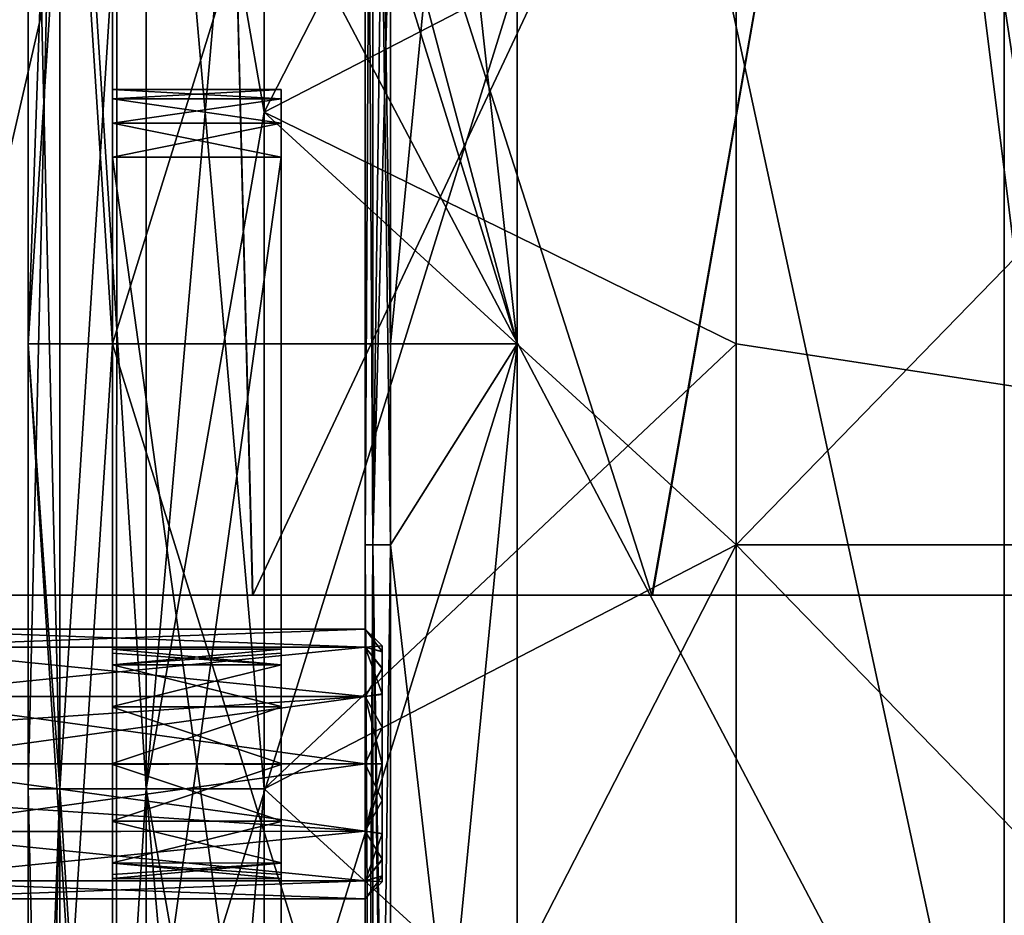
# Model space of a CAD drawing. Extents: x -207 to 207, y 0 to 988.
# Tile 125 of 144: x -60 to -31, y 679 to 705. Entities that reach past the tile are written whole.
import ezdxf

# ---------------------------------------------------------------- set-up
doc = ezdxf.new("R2010")
doc.units = 0
doc.header["$LTSCALE"] = 127.314815
for name, color, linetype in [('10', 7, 'CONTINUOUS'), ('11', 7, 'CONTINUOUS'), ('12', 7, 'CONTINUOUS'), ('13', 7, 'CONTINUOUS'), ('14', 7, 'CONTINUOUS'), ('15', 7, 'CONTINUOUS'), ('16', 7, 'CONTINUOUS'), ('18', 7, 'CONTINUOUS'), ('19', 7, 'CONTINUOUS'), ('2', 7, 'CONTINUOUS'), ('3', 7, 'CONTINUOUS'), ('39', 7, 'CONTINUOUS'), ('4', 7, 'CONTINUOUS'), ('41', 7, 'CONTINUOUS'), ('42', 7, 'CONTINUOUS'), ('43', 7, 'CONTINUOUS'), ('44', 7, 'CONTINUOUS'), ('45', 7, 'CONTINUOUS'), ('46', 7, 'CONTINUOUS'), ('5', 7, 'CONTINUOUS'), ('59', 7, 'CONTINUOUS'), ('6', 7, 'CONTINUOUS'), ('60', 7, 'CONTINUOUS'), ('61', 7, 'CONTINUOUS'), ('62', 7, 'CONTINUOUS'), ('63', 7, 'CONTINUOUS'), ('64', 7, 'CONTINUOUS'), ('645', 7, 'CONTINUOUS'), ('646', 7, 'CONTINUOUS'), ('647', 7, 'CONTINUOUS'), ('648', 7, 'CONTINUOUS'), ('649', 7, 'CONTINUOUS'), ('65', 7, 'CONTINUOUS'), ('66', 7, 'CONTINUOUS'), ('669', 7, 'CONTINUOUS'), ('670', 7, 'CONTINUOUS'), ('7', 7, 'CONTINUOUS'), ('70', 7, 'CONTINUOUS'), ('9', 7, 'CONTINUOUS'), ('95', 7, 'CONTINUOUS'), ('96', 7, 'CONTINUOUS'), ('97', 7, 'CONTINUOUS')]:
    doc.layers.add(name, color=color, linetype=linetype)

msp = doc.modelspace()

# ---------------------------------------------------------------- linework, layer by layer
at = {"layer": '10', "color": 7, "linetype": 'CONTINUOUS'}
for points in [[(-49.78, 689.499, -294.78), (-50, 689.499, -294.25), (-49.78, 729.634, -294.78), (-49.78, 689.499, -294.78)], [(-50, 689.499, -294.25), (-49.78, 689.499, -293.72), (-50, 729.634, -294.25), (-50, 689.499, -294.25)], [(-49.78, 729.634, -294.78), (-50, 689.499, -294.25), (-50, 729.634, -294.25), (-49.78, 729.634, -294.78)], [(-50, 729.634, -294.25), (-49.78, 689.499, -293.72), (-49.78, 729.634, -293.72), (-50, 729.634, -294.25)], [(-49.25, 689.499, -293.5), (-49.25, 695.455, -293.5), (-49.78, 729.634, -293.72), (-49.25, 689.499, -293.5)], [(-49.78, 689.499, -293.72), (-49.25, 689.499, -293.5), (-49.78, 729.634, -293.72), (-49.78, 689.499, -293.72)], [(-49.25, 695.455, -293.5), (-49.25, 729.634, -293.5), (-49.78, 729.634, -293.72), (-49.25, 695.455, -293.5)], [(-49.25, 709.567, -295), (-49.78, 689.499, -294.78), (-49.25, 729.634, -295), (-49.25, 709.567, -295)], [(-49.25, 729.634, -295), (-49.78, 689.499, -294.78), (-49.78, 729.634, -294.78), (-49.25, 729.634, -295)], [(-49.25, 689.499, -295), (-49.78, 689.499, -294.78), (-49.25, 709.567, -295), (-49.25, 689.499, -295)], [(-49.78, 649.364, -294.78), (-50, 649.364, -294.25), (-49.78, 689.499, -294.78), (-49.78, 649.364, -294.78)], [(-50, 649.364, -294.25), (-49.78, 649.364, -293.72), (-50, 689.499, -294.25), (-50, 649.364, -294.25)], [(-49.78, 689.499, -294.78), (-50, 649.364, -294.25), (-50, 689.499, -294.25), (-49.78, 689.499, -294.78)], [(-50, 689.499, -294.25), (-49.78, 649.364, -293.72), (-49.78, 689.499, -293.72), (-50, 689.499, -294.25)], [(-49.25, 649.364, -293.5), (-49.25, 656.818, -293.5), (-49.78, 689.499, -293.72), (-49.25, 649.364, -293.5)], [(-49.78, 649.364, -293.72), (-49.25, 649.364, -293.5), (-49.78, 689.499, -293.72), (-49.78, 649.364, -293.72)], [(-49.25, 656.818, -293.5), (-49.25, 689.499, -293.5), (-49.78, 689.499, -293.72), (-49.25, 656.818, -293.5)], [(-49.25, 669.432, -295), (-49.78, 649.364, -294.78), (-49.25, 689.499, -295), (-49.25, 669.432, -295)], [(-49.25, 689.499, -295), (-49.78, 649.364, -294.78), (-49.78, 689.499, -294.78), (-49.25, 689.499, -295)]]:
    msp.add_3dface(points, dxfattribs=at)
at = {"layer": '11', "color": 7, "linetype": 'CONTINUOUS'}
for points in [[(-45.5, 734.091, -295), (-45.5, 695.455, -295), (-49.25, 729.634, -295), (-45.5, 734.091, -295)], [(-45.5, 695.455, -295), (-49.25, 709.567, -295), (-49.25, 729.634, -295), (-45.5, 695.455, -295)], [(-45.5, 695.455, -295), (-49.25, 689.499, -295), (-49.25, 709.567, -295), (-45.5, 695.455, -295)], [(-45.5, 695.455, -295), (-45.5, 656.818, -295), (-49.25, 689.499, -295), (-45.5, 695.455, -295)], [(-45.5, 656.818, -295), (-49.25, 669.432, -295), (-49.25, 689.499, -295), (-45.5, 656.818, -295)]]:
    msp.add_3dface(points, dxfattribs=at)
at = {"layer": '12', "color": 7, "linetype": 'CONTINUOUS'}
for points in [[(-45.5, 695.455, -315), (-45.5, 734.091, -315), (-57.5, 695.455, -315), (-45.5, 695.455, -315)], [(-57.5, 695.455, -315), (-45.5, 734.091, -315), (-57.5, 734.091, -315), (-57.5, 695.455, -315)], [(-45.5, 656.818, -315), (-45.5, 695.455, -315), (-57.5, 656.818, -315), (-45.5, 656.818, -315)], [(-57.5, 656.818, -315), (-45.5, 695.455, -315), (-57.5, 695.455, -315), (-57.5, 656.818, -315)]]:
    msp.add_3dface(points, dxfattribs=at)
at = {"layer": '13', "color": 7, "linetype": 'CONTINUOUS'}
for points in [[(-57.5, 695.455, -315), (-57.5, 734.091, -315), (-57.5, 695.455, -307.5), (-57.5, 695.455, -315)], [(-57.5, 695.455, -307.5), (-57.5, 734.091, -315), (-57.5, 734.091, -307.5), (-57.5, 695.455, -307.5)], [(-57.5, 656.818, -315), (-57.5, 695.455, -315), (-57.5, 656.818, -307.5), (-57.5, 656.818, -315)], [(-57.5, 656.818, -307.5), (-57.5, 695.455, -315), (-57.5, 695.455, -307.5), (-57.5, 656.818, -307.5)]]:
    msp.add_3dface(points, dxfattribs=at)
at = {"layer": '14', "color": 7, "linetype": 'CONTINUOUS'}
for points in [[(-57.5, 695.455, -307.5), (-57.5, 734.091, -307.5), (-60, 695.455, -307.5), (-57.5, 695.455, -307.5)], [(-60, 695.455, -307.5), (-57.5, 734.091, -307.5), (-60, 734.091, -307.5), (-60, 695.455, -307.5)], [(-57.5, 656.818, -307.5), (-57.5, 695.455, -307.5), (-60, 656.818, -307.5), (-57.5, 656.818, -307.5)], [(-60, 656.818, -307.5), (-57.5, 695.455, -307.5), (-60, 695.455, -307.5), (-60, 656.818, -307.5)]]:
    msp.add_3dface(points, dxfattribs=at)
at = {"layer": '15', "color": 7, "linetype": 'CONTINUOUS'}
for points in [[(-60, 695.455, -307.5), (-60, 734.091, -307.5), (-60, 695.455, -333), (-60, 695.455, -307.5)], [(-60, 695.455, -333), (-60, 734.091, -307.5), (-60, 722.394, -333), (-60, 695.455, -333)], [(-60, 656.818, -307.5), (-60, 695.455, -307.5), (-60, 656.818, -333), (-60, 656.818, -307.5)], [(-60, 656.818, -333), (-60, 695.455, -307.5), (-60, 682.259, -333), (-60, 656.818, -333)], [(-60, 682.259, -333), (-60, 695.455, -307.5), (-60, 695.455, -333), (-60, 682.259, -333)]]:
    msp.add_3dface(points, dxfattribs=at)
at = {"layer": '16', "color": 7, "linetype": 'CONTINUOUS'}
for points in [[(-60, 682.259, -333), (-60, 695.455, -333), (-59.062, 722.394, -336.5), (-60, 682.259, -333)], [(-60, 682.259, -333), (-59.062, 722.394, -336.5), (-59.062, 682.259, -336.5), (-60, 682.259, -333)], [(-60, 695.455, -333), (-60, 722.394, -333), (-59.062, 722.394, -336.5), (-60, 695.455, -333)], [(-59.062, 722.394, -336.5), (-56.5, 722.394, -339.062), (-59.062, 682.259, -336.5), (-59.062, 722.394, -336.5)], [(-59.062, 682.259, -336.5), (-56.5, 722.394, -339.062), (-56.5, 682.259, -339.062), (-59.062, 682.259, -336.5)], [(-56.5, 722.394, -339.062), (-53, 722.394, -340), (-56.5, 682.259, -339.062), (-56.5, 722.394, -339.062)], [(-56.5, 682.259, -339.062), (-53, 722.394, -340), (-53, 702.327, -340), (-56.5, 682.259, -339.062)], [(-53, 682.259, -340), (-56.5, 682.259, -339.062), (-53, 702.327, -340), (-53, 682.259, -340)], [(-60, 642.124, -333), (-60, 656.818, -333), (-59.062, 682.259, -336.5), (-60, 642.124, -333)], [(-60, 642.124, -333), (-59.062, 682.259, -336.5), (-59.062, 642.124, -336.5), (-60, 642.124, -333)], [(-60, 656.818, -333), (-60, 682.259, -333), (-59.062, 682.259, -336.5), (-60, 656.818, -333)], [(-59.062, 682.259, -336.5), (-56.5, 682.259, -339.062), (-59.062, 642.124, -336.5), (-59.062, 682.259, -336.5)], [(-59.062, 642.124, -336.5), (-56.5, 682.259, -339.062), (-56.5, 642.124, -339.062), (-59.062, 642.124, -336.5)], [(-56.5, 682.259, -339.062), (-53, 682.259, -340), (-56.5, 642.124, -339.062), (-56.5, 682.259, -339.062)], [(-56.5, 642.124, -339.062), (-53, 682.259, -340), (-53, 662.191, -340), (-56.5, 642.124, -339.062)]]:
    msp.add_3dface(points, dxfattribs=at)
at = {"layer": '18', "color": 7, "linetype": 'CONTINUOUS'}
for points in [[(-53, 702.327, -340), (-53, 722.394, -340), (-39, 709.567, -340), (-53, 702.327, -340)], [(-53, 702.327, -340), (-39, 709.567, -340), (-39, 689.499, -340), (-53, 702.327, -340)], [(-53, 682.259, -340), (-53, 702.327, -340), (-39, 689.499, -340), (-53, 682.259, -340)], [(-53, 682.259, -340), (-39, 689.499, -340), (-39, 669.432, -340), (-53, 682.259, -340)], [(-53, 662.191, -340), (-53, 682.259, -340), (-39, 669.432, -340), (-53, 662.191, -340)]]:
    msp.add_3dface(points, dxfattribs=at)
at = {"layer": '19', "color": 7, "linetype": 'CONTINUOUS'}
for points in [[(-39, 709.567, -340), (0, 729.634, -337.5), (-39, 689.499, -340), (-39, 709.567, -340)], [(-39, 689.499, -340), (0, 729.634, -337.5), (0, 689.499, -337.5), (-39, 689.499, -340)], [(-39, 689.499, -340), (0, 689.499, -337.5), (-39, 669.432, -340), (-39, 689.499, -340)], [(-39, 669.432, -340), (0, 689.499, -337.5), (-39, 649.364, -340), (-39, 669.432, -340)], [(-39, 649.364, -340), (0, 689.499, -337.5), (0, 649.364, -337.5), (-39, 649.364, -340)]]:
    msp.add_3dface(points, dxfattribs=at)
at = {"layer": '2', "color": 7, "linetype": 'CONTINUOUS'}
for points in [[(-45.5, 734.091, -305), (-45.5, 695.455, -305), (-45.5, 734.091, -295), (-45.5, 734.091, -305)], [(-45.5, 734.091, -295), (-45.5, 695.455, -305), (-45.5, 695.455, -295), (-45.5, 734.091, -295)], [(-45.5, 695.455, -305), (-45.5, 656.818, -305), (-45.5, 695.455, -295), (-45.5, 695.455, -305)], [(-45.5, 695.455, -295), (-45.5, 656.818, -305), (-45.5, 656.818, -295), (-45.5, 695.455, -295)]]:
    msp.add_3dface(points, dxfattribs=at)
at = {"layer": '3', "color": 7, "linetype": 'CONTINUOUS'}
for points in [[(-45.5, 695.455, -306.5), (-45.5, 734.091, -306.5), (-45.5, 695.455, -315), (-45.5, 695.455, -306.5)], [(-45.5, 695.455, -315), (-45.5, 734.091, -306.5), (-45.5, 734.091, -315), (-45.5, 695.455, -315)], [(-45.5, 656.818, -306.5), (-45.5, 695.455, -306.5), (-45.5, 656.818, -315), (-45.5, 656.818, -306.5)], [(-45.5, 656.818, -315), (-45.5, 695.455, -306.5), (-45.5, 695.455, -315), (-45.5, 656.818, -315)]]:
    msp.add_3dface(points, dxfattribs=at)
at = {"layer": '39', "color": 7, "linetype": 'CONTINUOUS'}
for points in [[(-53, 722.394, -260), (-53, 702.327, -260), (-39, 729.634, -260), (-53, 722.394, -260)], [(-39, 729.634, -260), (-53, 702.327, -260), (-39, 695.455, -260), (-39, 729.634, -260)], [(-53, 702.327, -260), (-53, 682.259, -260), (-39, 695.455, -260), (-53, 702.327, -260)], [(-39, 695.455, -260), (-53, 682.259, -260), (-39, 689.499, -260), (-39, 695.455, -260)], [(-53, 682.259, -260), (-53, 662.191, -260), (-39, 689.499, -260), (-53, 682.259, -260)], [(-39, 689.499, -260), (-53, 662.191, -260), (-39, 656.818, -260), (-39, 689.499, -260)]]:
    msp.add_3dface(points, dxfattribs=at)
at = {"layer": '4', "color": 7, "linetype": 'CONTINUOUS'}
for points in [[(-45.5, 734.091, -293.5), (-45.5, 695.455, -293.5), (-45.5, 734.091, -285), (-45.5, 734.091, -293.5)], [(-45.5, 734.091, -285), (-45.5, 695.455, -293.5), (-45.5, 695.455, -285), (-45.5, 734.091, -285)], [(-45.5, 695.455, -293.5), (-45.5, 656.818, -293.5), (-45.5, 695.455, -285), (-45.5, 695.455, -293.5)], [(-45.5, 695.455, -285), (-45.5, 656.818, -293.5), (-45.5, 656.818, -285), (-45.5, 695.455, -285)]]:
    msp.add_3dface(points, dxfattribs=at)
at = {"layer": '41', "color": 7, "linetype": 'CONTINUOUS'}
for points in [[(-39, 729.634, -260), (-39, 695.455, -260), (0, 689.499, -262.5), (-39, 729.634, -260)], [(0, 729.634, -262.5), (-39, 729.634, -260), (0, 689.499, -262.5), (0, 729.634, -262.5)], [(-39, 695.455, -260), (-39, 689.499, -260), (0, 689.499, -262.5), (-39, 695.455, -260)], [(-39, 689.499, -260), (-39, 656.818, -260), (0, 649.364, -262.5), (-39, 689.499, -260)], [(0, 689.499, -262.5), (-39, 689.499, -260), (0, 649.364, -262.5), (0, 689.499, -262.5)]]:
    msp.add_3dface(points, dxfattribs=at)
at = {"layer": '42', "color": 7, "linetype": 'CONTINUOUS'}
for points in [[(-60, 722.394, -267), (-60, 695.455, -267), (-59.062, 682.259, -263.5), (-60, 722.394, -267)], [(-59.062, 722.394, -263.5), (-60, 722.394, -267), (-59.062, 682.259, -263.5), (-59.062, 722.394, -263.5)], [(-56.5, 722.394, -260.938), (-59.062, 722.394, -263.5), (-56.5, 682.259, -260.938), (-56.5, 722.394, -260.938)], [(-56.5, 682.259, -260.938), (-59.062, 722.394, -263.5), (-59.062, 682.259, -263.5), (-56.5, 682.259, -260.938)], [(-53, 722.394, -260), (-56.5, 722.394, -260.938), (-53, 702.327, -260), (-53, 722.394, -260)], [(-53, 702.327, -260), (-56.5, 722.394, -260.938), (-53, 682.259, -260), (-53, 702.327, -260)], [(-53, 682.259, -260), (-56.5, 722.394, -260.938), (-56.5, 682.259, -260.938), (-53, 682.259, -260)], [(-60, 695.455, -267), (-60, 682.259, -267), (-59.062, 682.259, -263.5), (-60, 695.455, -267)], [(-60, 682.259, -267), (-60, 656.818, -267), (-59.062, 642.124, -263.5), (-60, 682.259, -267)], [(-59.062, 682.259, -263.5), (-60, 682.259, -267), (-59.062, 642.124, -263.5), (-59.062, 682.259, -263.5)], [(-56.5, 682.259, -260.938), (-59.062, 682.259, -263.5), (-56.5, 642.124, -260.938), (-56.5, 682.259, -260.938)], [(-56.5, 642.124, -260.938), (-59.062, 682.259, -263.5), (-59.062, 642.124, -263.5), (-56.5, 642.124, -260.938)], [(-53, 682.259, -260), (-56.5, 682.259, -260.938), (-53, 662.191, -260), (-53, 682.259, -260)], [(-53, 662.191, -260), (-56.5, 682.259, -260.938), (-53, 642.124, -260), (-53, 662.191, -260)], [(-53, 642.124, -260), (-56.5, 682.259, -260.938), (-56.5, 642.124, -260.938), (-53, 642.124, -260)]]:
    msp.add_3dface(points, dxfattribs=at)
at = {"layer": '43', "color": 7, "linetype": 'CONTINUOUS'}
for points in [[(-60, 734.091, -292.5), (-60, 695.455, -292.5), (-60, 734.091, -267), (-60, 734.091, -292.5)], [(-60, 734.091, -267), (-60, 695.455, -292.5), (-60, 722.394, -267), (-60, 734.091, -267)], [(-60, 722.394, -267), (-60, 695.455, -292.5), (-60, 695.455, -267), (-60, 722.394, -267)], [(-60, 695.455, -292.5), (-60, 656.818, -292.5), (-60, 695.455, -267), (-60, 695.455, -292.5)], [(-60, 695.455, -267), (-60, 656.818, -292.5), (-60, 682.259, -267), (-60, 695.455, -267)], [(-60, 682.259, -267), (-60, 656.818, -292.5), (-60, 656.818, -267), (-60, 682.259, -267)]]:
    msp.add_3dface(points, dxfattribs=at)
at = {"layer": '44', "color": 7, "linetype": 'CONTINUOUS'}
for points in [[(-57.5, 734.091, -292.5), (-57.5, 695.455, -292.5), (-60, 734.091, -292.5), (-57.5, 734.091, -292.5)], [(-60, 734.091, -292.5), (-57.5, 695.455, -292.5), (-60, 695.455, -292.5), (-60, 734.091, -292.5)], [(-57.5, 695.455, -292.5), (-57.5, 656.818, -292.5), (-60, 695.455, -292.5), (-57.5, 695.455, -292.5)], [(-60, 695.455, -292.5), (-57.5, 656.818, -292.5), (-60, 656.818, -292.5), (-60, 695.455, -292.5)]]:
    msp.add_3dface(points, dxfattribs=at)
at = {"layer": '45', "color": 7, "linetype": 'CONTINUOUS'}
for points in [[(-57.5, 734.091, -285), (-57.5, 695.455, -285), (-57.5, 734.091, -292.5), (-57.5, 734.091, -285)], [(-57.5, 734.091, -292.5), (-57.5, 695.455, -285), (-57.5, 695.455, -292.5), (-57.5, 734.091, -292.5)], [(-57.5, 695.455, -285), (-57.5, 656.818, -285), (-57.5, 695.455, -292.5), (-57.5, 695.455, -285)], [(-57.5, 695.455, -292.5), (-57.5, 656.818, -285), (-57.5, 656.818, -292.5), (-57.5, 695.455, -292.5)]]:
    msp.add_3dface(points, dxfattribs=at)
at = {"layer": '46', "color": 7, "linetype": 'CONTINUOUS'}
for points in [[(-45.5, 734.091, -285), (-45.5, 695.455, -285), (-57.5, 734.091, -285), (-45.5, 734.091, -285)], [(-57.5, 734.091, -285), (-45.5, 695.455, -285), (-57.5, 695.455, -285), (-57.5, 734.091, -285)], [(-45.5, 695.455, -285), (-45.5, 656.818, -285), (-57.5, 695.455, -285), (-45.5, 695.455, -285)], [(-57.5, 695.455, -285), (-45.5, 656.818, -285), (-57.5, 656.818, -285), (-57.5, 695.455, -285)]]:
    msp.add_3dface(points, dxfattribs=at)
at = {"layer": '5', "color": 7, "linetype": 'CONTINUOUS'}
for points in [[(-45.5, 695.455, -305), (-45.5, 734.091, -305), (-49.25, 695.455, -305), (-45.5, 695.455, -305)], [(-49.25, 695.455, -305), (-45.5, 734.091, -305), (-49.25, 729.634, -305), (-49.25, 695.455, -305)], [(-45.5, 656.818, -305), (-45.5, 695.455, -305), (-49.25, 656.818, -305), (-45.5, 656.818, -305)], [(-49.25, 656.818, -305), (-45.5, 695.455, -305), (-49.25, 689.499, -305), (-49.25, 656.818, -305)], [(-49.25, 689.499, -305), (-45.5, 695.455, -305), (-49.25, 695.455, -305), (-49.25, 689.499, -305)]]:
    msp.add_3dface(points, dxfattribs=at)
at = {"layer": '59', "linetype": 'CONTINUOUS'}
for points in [[(-57.5, 702.731, -286.998), (-57.5, 703, -288), (-57.5, 702.731, -313.002), (-57.5, 702.731, -286.998)], [(-57.5, 702.731, -313.002), (-57.5, 703, -288), (-57.5, 703, -312), (-57.5, 702.731, -313.002)], [(-57.5, 702.002, -286.269), (-57.5, 702.731, -286.998), (-57.5, 702.002, -313.731), (-57.5, 702.002, -286.269)], [(-57.5, 702.002, -313.731), (-57.5, 702.731, -286.998), (-57.5, 702.731, -313.002), (-57.5, 702.002, -313.731)], [(-57.5, 701, -286), (-57.5, 702.002, -286.269), (-57.5, 701, -314), (-57.5, 701, -286)], [(-57.5, 701, -314), (-57.5, 702.002, -286.269), (-57.5, 702.002, -313.731), (-57.5, 701, -314)], [(-57.5, 665, -286), (-57.5, 701, -286), (-57.5, 681.293, -297.06), (-57.5, 665, -286)], [(-57.5, 701, -286), (-57.5, 701, -314), (-57.5, 685.942, -301.704), (-57.5, 701, -286)], [(-57.5, 686.4, -300), (-57.5, 701, -286), (-57.5, 685.942, -301.704), (-57.5, 686.4, -300)], [(-57.5, 701, -286), (-57.5, 686.4, -300), (-57.5, 686.282, -299.112), (-57.5, 701, -286)], [(-57.5, 681.293, -297.06), (-57.5, 701, -286), (-57.5, 682.986, -296.6), (-57.5, 681.293, -297.06)], [(-57.5, 682.986, -296.6), (-57.5, 701, -286), (-57.5, 684.684, -297.047), (-57.5, 682.986, -296.6)], [(-57.5, 684.684, -297.047), (-57.5, 701, -286), (-57.5, 685.936, -298.286), (-57.5, 684.684, -297.047)], [(-57.5, 685.936, -298.286), (-57.5, 701, -286), (-57.5, 686.282, -299.112), (-57.5, 685.936, -298.286)], [(-57.5, 701, -314), (-57.5, 665, -314), (-57.5, 684.707, -302.94), (-57.5, 701, -314)], [(-57.5, 685.942, -301.704), (-57.5, 701, -314), (-57.5, 684.707, -302.94), (-57.5, 685.942, -301.704)], [(-57.5, 684.707, -302.94), (-57.5, 665, -314), (-57.5, 683.014, -303.4), (-57.5, 684.707, -302.94)], [(-57.5, 683.014, -303.4), (-57.5, 665, -314), (-57.5, 681.316, -302.953), (-57.5, 683.014, -303.4)], [(-57.5, 681.316, -302.953), (-57.5, 665, -314), (-57.5, 680.064, -301.714), (-57.5, 681.316, -302.953)], [(-57.5, 680.058, -298.296), (-57.5, 665, -286), (-57.5, 681.293, -297.06), (-57.5, 680.058, -298.296)], [(-57.5, 680.064, -301.714), (-57.5, 665, -314), (-57.5, 679.718, -300.888), (-57.5, 680.064, -301.714)], [(-57.5, 665, -314), (-57.5, 665, -286), (-57.5, 680.058, -298.296), (-57.5, 665, -314)], [(-57.5, 679.6, -300), (-57.5, 665, -314), (-57.5, 680.058, -298.296), (-57.5, 679.6, -300)], [(-57.5, 679.718, -300.888), (-57.5, 665, -314), (-57.5, 679.6, -300), (-57.5, 679.718, -300.888)]]:
    msp.add_3dface(points, dxfattribs=at)
at = {"layer": '6', "color": 7, "linetype": 'CONTINUOUS'}
for points in [[(-49.78, 689.499, -306.28), (-50, 689.499, -305.75), (-49.78, 729.634, -306.28), (-49.78, 689.499, -306.28)], [(-50, 689.499, -305.75), (-49.78, 689.499, -305.22), (-50, 729.634, -305.75), (-50, 689.499, -305.75)], [(-49.78, 729.634, -306.28), (-50, 689.499, -305.75), (-50, 729.634, -305.75), (-49.78, 729.634, -306.28)], [(-50, 729.634, -305.75), (-49.78, 689.499, -305.22), (-49.78, 729.634, -305.22), (-50, 729.634, -305.75)], [(-49.25, 689.499, -305), (-49.25, 695.455, -305), (-49.78, 729.634, -305.22), (-49.25, 689.499, -305)], [(-49.78, 689.499, -305.22), (-49.25, 689.499, -305), (-49.78, 729.634, -305.22), (-49.78, 689.499, -305.22)], [(-49.25, 695.455, -305), (-49.25, 729.634, -305), (-49.78, 729.634, -305.22), (-49.25, 695.455, -305)], [(-49.25, 709.567, -306.5), (-49.78, 689.499, -306.28), (-49.25, 729.634, -306.5), (-49.25, 709.567, -306.5)], [(-49.25, 729.634, -306.5), (-49.78, 689.499, -306.28), (-49.78, 729.634, -306.28), (-49.25, 729.634, -306.5)], [(-49.25, 689.499, -306.5), (-49.78, 689.499, -306.28), (-49.25, 709.567, -306.5), (-49.25, 689.499, -306.5)], [(-49.78, 649.364, -306.28), (-50, 649.364, -305.75), (-49.78, 689.499, -306.28), (-49.78, 649.364, -306.28)], [(-50, 649.364, -305.75), (-49.78, 649.364, -305.22), (-50, 689.499, -305.75), (-50, 649.364, -305.75)], [(-49.78, 689.499, -306.28), (-50, 649.364, -305.75), (-50, 689.499, -305.75), (-49.78, 689.499, -306.28)], [(-50, 689.499, -305.75), (-49.78, 649.364, -305.22), (-49.78, 689.499, -305.22), (-50, 689.499, -305.75)], [(-49.25, 649.364, -305), (-49.25, 656.818, -305), (-49.78, 689.499, -305.22), (-49.25, 649.364, -305)], [(-49.78, 649.364, -305.22), (-49.25, 649.364, -305), (-49.78, 689.499, -305.22), (-49.78, 649.364, -305.22)], [(-49.25, 656.818, -305), (-49.25, 689.499, -305), (-49.78, 689.499, -305.22), (-49.25, 656.818, -305)], [(-49.25, 669.432, -306.5), (-49.78, 649.364, -306.28), (-49.25, 689.499, -306.5), (-49.25, 669.432, -306.5)], [(-49.25, 689.499, -306.5), (-49.78, 649.364, -306.28), (-49.78, 689.499, -306.28), (-49.25, 689.499, -306.5)]]:
    msp.add_3dface(points, dxfattribs=at)
at = {"layer": '60', "linetype": 'CONTINUOUS'}
for points in [[(-57.5, 686.4, -300), (-57.5, 685.942, -301.704), (-52.5, 686.4, -300), (-57.5, 686.4, -300)], [(-57.5, 685.942, -301.704), (-52.5, 686.282, -300.888), (-52.5, 686.4, -300), (-57.5, 685.942, -301.704)], [(-57.5, 685.942, -301.704), (-52.5, 685.936, -301.714), (-52.5, 686.282, -300.888), (-57.5, 685.942, -301.704)], [(-57.5, 685.942, -301.704), (-57.5, 684.707, -302.94), (-52.5, 685.936, -301.714), (-57.5, 685.942, -301.704)], [(-57.5, 684.707, -302.94), (-52.5, 684.684, -302.953), (-52.5, 685.936, -301.714), (-57.5, 684.707, -302.94)], [(-57.5, 684.707, -302.94), (-57.5, 683.014, -303.4), (-52.5, 684.684, -302.953), (-57.5, 684.707, -302.94)], [(-57.5, 683.014, -303.4), (-52.5, 682.986, -303.4), (-52.5, 684.684, -302.953), (-57.5, 683.014, -303.4)], [(-57.5, 683.014, -303.4), (-57.5, 681.316, -302.953), (-52.5, 682.986, -303.4), (-57.5, 683.014, -303.4)], [(-57.5, 681.316, -302.953), (-52.5, 681.293, -302.94), (-52.5, 682.986, -303.4), (-57.5, 681.316, -302.953)], [(-57.5, 681.316, -302.953), (-57.5, 680.064, -301.714), (-52.5, 681.293, -302.94), (-57.5, 681.316, -302.953)], [(-57.5, 680.064, -301.714), (-52.5, 680.058, -301.704), (-52.5, 681.293, -302.94), (-57.5, 680.064, -301.714)], [(-57.5, 680.064, -301.714), (-57.5, 679.718, -300.888), (-52.5, 680.058, -301.704), (-57.5, 680.064, -301.714)], [(-57.5, 679.718, -300.888), (-57.5, 679.6, -300), (-52.5, 680.058, -301.704), (-57.5, 679.718, -300.888)], [(-57.5, 679.6, -300), (-52.5, 679.6, -300), (-52.5, 680.058, -301.704), (-57.5, 679.6, -300)]]:
    msp.add_3dface(points, dxfattribs=at)
at = {"layer": '61', "linetype": 'CONTINUOUS'}
for points in [[(-57.5, 686.282, -299.112), (-57.5, 686.4, -300), (-52.5, 685.942, -298.296), (-57.5, 686.282, -299.112)], [(-57.5, 686.4, -300), (-52.5, 686.4, -300), (-52.5, 685.942, -298.296), (-57.5, 686.4, -300)], [(-57.5, 685.936, -298.286), (-57.5, 686.282, -299.112), (-52.5, 685.942, -298.296), (-57.5, 685.936, -298.286)], [(-57.5, 685.936, -298.286), (-52.5, 685.942, -298.296), (-52.5, 684.707, -297.06), (-57.5, 685.936, -298.286)], [(-57.5, 684.684, -297.047), (-57.5, 685.936, -298.286), (-52.5, 684.707, -297.06), (-57.5, 684.684, -297.047)], [(-57.5, 684.684, -297.047), (-52.5, 684.707, -297.06), (-52.5, 683.014, -296.6), (-57.5, 684.684, -297.047)], [(-57.5, 682.986, -296.6), (-57.5, 684.684, -297.047), (-52.5, 683.014, -296.6), (-57.5, 682.986, -296.6)], [(-57.5, 682.986, -296.6), (-52.5, 683.014, -296.6), (-52.5, 681.316, -297.047), (-57.5, 682.986, -296.6)], [(-57.5, 681.293, -297.06), (-57.5, 682.986, -296.6), (-52.5, 681.316, -297.047), (-57.5, 681.293, -297.06)], [(-57.5, 681.293, -297.06), (-52.5, 681.316, -297.047), (-52.5, 680.064, -298.286), (-57.5, 681.293, -297.06)], [(-57.5, 680.058, -298.296), (-57.5, 681.293, -297.06), (-52.5, 680.064, -298.286), (-57.5, 680.058, -298.296)], [(-57.5, 680.058, -298.296), (-52.5, 680.064, -298.286), (-52.5, 679.718, -299.112), (-57.5, 680.058, -298.296)], [(-57.5, 679.6, -300), (-57.5, 680.058, -298.296), (-52.5, 679.6, -300), (-57.5, 679.6, -300)], [(-52.5, 679.6, -300), (-57.5, 680.058, -298.296), (-52.5, 679.718, -299.112), (-52.5, 679.6, -300)]]:
    msp.add_3dface(points, dxfattribs=at)
at = {"layer": '62', "linetype": 'CONTINUOUS'}
for points in [[(-52.5, 703, -288), (-52.5, 702.731, -286.998), (-52.5, 703, -312), (-52.5, 703, -288)], [(-52.5, 703, -312), (-52.5, 702.731, -286.998), (-52.5, 702.731, -313.002), (-52.5, 703, -312)], [(-52.5, 702.731, -286.998), (-52.5, 702.002, -286.269), (-52.5, 702.731, -313.002), (-52.5, 702.731, -286.998)], [(-52.5, 702.002, -286.269), (-52.5, 702.002, -313.731), (-52.5, 702.731, -313.002), (-52.5, 702.002, -286.269)], [(-52.5, 702.002, -286.269), (-52.5, 701, -286), (-52.5, 702.002, -313.731), (-52.5, 702.002, -286.269)], [(-52.5, 701, -286), (-52.5, 701, -314), (-52.5, 702.002, -313.731), (-52.5, 701, -286)], [(-52.5, 701, -314), (-52.5, 701, -286), (-52.5, 685.942, -298.296), (-52.5, 701, -314)], [(-52.5, 701, -286), (-52.5, 665, -286), (-52.5, 684.707, -297.06), (-52.5, 701, -286)], [(-52.5, 685.942, -298.296), (-52.5, 701, -286), (-52.5, 684.707, -297.06), (-52.5, 685.942, -298.296)], [(-52.5, 665, -314), (-52.5, 701, -314), (-52.5, 681.293, -302.94), (-52.5, 665, -314)], [(-52.5, 681.293, -302.94), (-52.5, 701, -314), (-52.5, 682.986, -303.4), (-52.5, 681.293, -302.94)], [(-52.5, 682.986, -303.4), (-52.5, 701, -314), (-52.5, 684.684, -302.953), (-52.5, 682.986, -303.4)], [(-52.5, 684.684, -302.953), (-52.5, 701, -314), (-52.5, 685.936, -301.714), (-52.5, 684.684, -302.953)], [(-52.5, 685.936, -301.714), (-52.5, 701, -314), (-52.5, 686.282, -300.888), (-52.5, 685.936, -301.714)], [(-52.5, 686.282, -300.888), (-52.5, 701, -314), (-52.5, 686.4, -300), (-52.5, 686.282, -300.888)], [(-52.5, 686.4, -300), (-52.5, 701, -314), (-52.5, 685.942, -298.296), (-52.5, 686.4, -300)], [(-52.5, 684.707, -297.06), (-52.5, 665, -286), (-52.5, 683.014, -296.6), (-52.5, 684.707, -297.06)], [(-52.5, 683.014, -296.6), (-52.5, 665, -286), (-52.5, 681.316, -297.047), (-52.5, 683.014, -296.6)], [(-52.5, 681.316, -297.047), (-52.5, 665, -286), (-52.5, 680.064, -298.286), (-52.5, 681.316, -297.047)], [(-52.5, 680.058, -301.704), (-52.5, 665, -314), (-52.5, 681.293, -302.94), (-52.5, 680.058, -301.704)], [(-52.5, 680.064, -298.286), (-52.5, 665, -286), (-52.5, 679.718, -299.112), (-52.5, 680.064, -298.286)], [(-52.5, 665, -286), (-52.5, 665, -314), (-52.5, 680.058, -301.704), (-52.5, 665, -286)], [(-52.5, 679.6, -300), (-52.5, 665, -286), (-52.5, 680.058, -301.704), (-52.5, 679.6, -300)], [(-52.5, 665, -286), (-52.5, 679.6, -300), (-52.5, 679.718, -299.112), (-52.5, 665, -286)]]:
    msp.add_3dface(points, dxfattribs=at)
at = {"layer": '63', "linetype": 'CONTINUOUS'}
for points in [[(-57.5, 703, -288), (-57.5, 702.731, -286.998), (-52.5, 703, -288), (-57.5, 703, -288)], [(-52.5, 703, -288), (-57.5, 702.731, -286.998), (-52.5, 702.731, -286.998), (-52.5, 703, -288)], [(-57.5, 702.731, -286.998), (-57.5, 702.002, -286.269), (-52.5, 702.002, -286.269), (-57.5, 702.731, -286.998)], [(-52.5, 702.731, -286.998), (-57.5, 702.731, -286.998), (-52.5, 702.002, -286.269), (-52.5, 702.731, -286.998)], [(-57.5, 702.002, -286.269), (-57.5, 701, -286), (-52.5, 702.002, -286.269), (-57.5, 702.002, -286.269)], [(-52.5, 702.002, -286.269), (-57.5, 701, -286), (-52.5, 701, -286), (-52.5, 702.002, -286.269)]]:
    msp.add_3dface(points, dxfattribs=at)
at = {"layer": '64', "linetype": 'CONTINUOUS'}
for points in [[(-57.5, 703, -312), (-57.5, 703, -288), (-52.5, 703, -312), (-57.5, 703, -312)], [(-57.5, 703, -288), (-52.5, 703, -288), (-52.5, 703, -312), (-57.5, 703, -288)]]:
    msp.add_3dface(points, dxfattribs=at)
at = {"layer": '645', "linetype": 'CONTINUOUS'}
for points in [[(-64.5, 686.46, -302.007), (-64.5, 687, -300.013), (-50, 686.464, -302), (-64.5, 686.46, -302.007)], [(-64.5, 687, -300.013), (-64.5, 686.474, -298.017), (-50, 687, -300), (-64.5, 687, -300.013)], [(-50, 686.464, -302), (-64.5, 687, -300.013), (-50, 687, -300), (-50, 686.464, -302)], [(-50, 687, -300), (-64.5, 686.474, -298.017), (-50, 686.464, -298), (-50, 687, -300)], [(-64.5, 686.474, -298.017), (-64.5, 685.013, -296.544), (-50, 686.464, -298), (-64.5, 686.474, -298.017)], [(-50, 685, -303.464), (-64.5, 686.46, -302.007), (-50, 686.464, -302), (-50, 685, -303.464)], [(-50, 686.464, -298), (-64.5, 685.013, -296.544), (-50, 685, -296.536), (-50, 686.464, -298)], [(-64.5, 685.002, -303.463), (-64.5, 686.46, -302.007), (-50, 685, -303.464), (-64.5, 685.002, -303.463)], [(-64.5, 685.013, -296.544), (-64.5, 684.041, -296.138), (-50, 685, -296.536), (-64.5, 685.013, -296.544)], [(-64.5, 683, -304), (-64.5, 685.002, -303.463), (-50, 683, -304), (-64.5, 683, -304)], [(-50, 683, -304), (-64.5, 685.002, -303.463), (-50, 685, -303.464), (-50, 683, -304)], [(-64.5, 684.041, -296.138), (-64.5, 683, -296), (-50, 685, -296.536), (-64.5, 684.041, -296.138)], [(-50, 685, -296.536), (-64.5, 683, -296), (-50, 683, -296), (-50, 685, -296.536)]]:
    msp.add_3dface(points, dxfattribs=at)
at = {"layer": '646', "linetype": 'CONTINUOUS'}
for points in [[(-64.5, 681.959, -303.862), (-64.5, 683, -304), (-50, 681, -303.464), (-64.5, 681.959, -303.862)], [(-64.5, 683, -304), (-50, 683, -304), (-50, 681, -303.464), (-64.5, 683, -304)], [(-64.5, 683, -296), (-64.5, 680.998, -296.537), (-50, 683, -296), (-64.5, 683, -296)], [(-50, 683, -296), (-64.5, 680.998, -296.537), (-50, 681, -296.536), (-50, 683, -296)], [(-64.5, 680.987, -303.456), (-64.5, 681.959, -303.862), (-50, 681, -303.464), (-64.5, 680.987, -303.456)], [(-50, 679.536, -302), (-64.5, 680.987, -303.456), (-50, 681, -303.464), (-50, 679.536, -302)], [(-64.5, 680.998, -296.537), (-64.5, 679.54, -297.993), (-50, 681, -296.536), (-64.5, 680.998, -296.537)], [(-50, 681, -296.536), (-64.5, 679.54, -297.993), (-50, 679.536, -298), (-50, 681, -296.536)], [(-64.5, 679.526, -301.983), (-64.5, 680.987, -303.456), (-50, 679.536, -302), (-64.5, 679.526, -301.983)], [(-64.5, 679.54, -297.993), (-64.5, 679, -299.987), (-50, 679.536, -298), (-64.5, 679.54, -297.993)], [(-50, 679, -300), (-64.5, 679.526, -301.983), (-50, 679.536, -302), (-50, 679, -300)], [(-50, 679.536, -298), (-64.5, 679, -299.987), (-50, 679, -300), (-50, 679.536, -298)], [(-64.5, 679, -299.987), (-64.5, 679.526, -301.983), (-50, 679, -300), (-64.5, 679, -299.987)]]:
    msp.add_3dface(points, dxfattribs=at)
at = {"layer": '647', "linetype": 'CONTINUOUS'}
for points in [[(-49.5, 683, -296.5), (-50, 681, -296.536), (-49.5, 681.91, -296.674), (-49.5, 683, -296.5)], [(-50, 683, -296), (-50, 681, -296.536), (-49.5, 683, -296.5), (-50, 683, -296)], [(-50, 683, -304), (-49.5, 683, -303.5), (-49.5, 681.914, -303.327), (-50, 683, -304)], [(-50, 681, -303.464), (-50, 683, -304), (-49.5, 681.914, -303.327), (-50, 681, -303.464)], [(-49.5, 680.938, -302.828), (-50, 681, -303.464), (-49.5, 681.914, -303.327), (-49.5, 680.938, -302.828)], [(-49.5, 681.91, -296.674), (-50, 681, -296.536), (-49.5, 680.925, -297.182), (-49.5, 681.91, -296.674)], [(-49.5, 680.171, -302.06), (-50, 681, -303.464), (-49.5, 680.938, -302.828), (-49.5, 680.171, -302.06)], [(-50, 679.536, -302), (-50, 681, -303.464), (-49.5, 680.171, -302.06), (-50, 679.536, -302)], [(-50, 681, -296.536), (-50, 679.536, -298), (-49.5, 680.925, -297.182), (-50, 681, -296.536)], [(-49.5, 680.925, -297.182), (-50, 679.536, -298), (-49.5, 680.156, -297.961), (-49.5, 680.925, -297.182)], [(-49.5, 679.675, -301.092), (-50, 679.536, -302), (-49.5, 680.171, -302.06), (-49.5, 679.675, -301.092)], [(-49.5, 680.156, -297.961), (-50, 679.536, -298), (-49.5, 679.666, -298.935), (-49.5, 680.156, -297.961)], [(-49.5, 679.5, -300.013), (-50, 679.536, -302), (-49.5, 679.675, -301.092), (-49.5, 679.5, -300.013)], [(-49.5, 679.666, -298.935), (-50, 679, -300), (-49.5, 679.5, -300.013), (-49.5, 679.666, -298.935)], [(-50, 679.536, -298), (-50, 679, -300), (-49.5, 679.666, -298.935), (-50, 679.536, -298)], [(-50, 679, -300), (-50, 679.536, -302), (-49.5, 679.5, -300.013), (-50, 679, -300)]]:
    msp.add_3dface(points, dxfattribs=at)
at = {"layer": '648', "linetype": 'CONTINUOUS'}
for points in [[(-49.5, 686.334, -301.065), (-50, 687, -300), (-49.5, 686.5, -299.987), (-49.5, 686.334, -301.065)], [(-50, 687, -300), (-50, 686.464, -298), (-49.5, 686.5, -299.987), (-50, 687, -300)], [(-50, 686.464, -302), (-50, 687, -300), (-49.5, 686.334, -301.065), (-50, 686.464, -302)], [(-49.5, 686.5, -299.987), (-50, 686.464, -298), (-49.5, 686.325, -298.908), (-49.5, 686.5, -299.987)], [(-49.5, 686.325, -298.908), (-50, 686.464, -298), (-49.5, 685.829, -297.94), (-49.5, 686.325, -298.908)], [(-50, 686.464, -298), (-50, 685, -296.536), (-49.5, 685.829, -297.94), (-50, 686.464, -298)], [(-49.5, 685.844, -302.039), (-50, 686.464, -302), (-49.5, 686.334, -301.065), (-49.5, 685.844, -302.039)], [(-49.5, 685.075, -302.818), (-50, 686.464, -302), (-49.5, 685.844, -302.039), (-49.5, 685.075, -302.818)], [(-50, 685, -303.464), (-50, 686.464, -302), (-49.5, 685.075, -302.818), (-50, 685, -303.464)], [(-49.5, 685.829, -297.94), (-50, 685, -296.536), (-49.5, 685.062, -297.172), (-49.5, 685.829, -297.94)], [(-49.5, 684.09, -303.326), (-50, 685, -303.464), (-49.5, 685.075, -302.818), (-49.5, 684.09, -303.326)], [(-49.5, 685.062, -297.172), (-50, 685, -296.536), (-49.5, 684.086, -296.673), (-49.5, 685.062, -297.172)], [(-50, 685, -296.536), (-50, 683, -296), (-49.5, 684.086, -296.673), (-50, 685, -296.536)], [(-49.5, 683, -303.5), (-50, 685, -303.464), (-49.5, 684.09, -303.326), (-49.5, 683, -303.5)], [(-50, 683, -304), (-50, 685, -303.464), (-49.5, 683, -303.5), (-50, 683, -304)], [(-50, 683, -296), (-49.5, 683, -296.5), (-49.5, 684.086, -296.673), (-50, 683, -296)]]:
    msp.add_3dface(points, dxfattribs=at)
at = {"layer": '649', "linetype": 'CONTINUOUS'}
for points in [[(-49.5, 686.334, -301.065), (-49.5, 686.5, -299.987), (-49.5, 686.325, -298.908), (-49.5, 686.334, -301.065)], [(-49.5, 685.844, -302.039), (-49.5, 686.334, -301.065), (-49.5, 686.325, -298.908), (-49.5, 685.844, -302.039)], [(-49.5, 685.844, -302.039), (-49.5, 686.325, -298.908), (-49.5, 685.829, -297.94), (-49.5, 685.844, -302.039)], [(-49.5, 685.075, -302.818), (-49.5, 685.844, -302.039), (-49.5, 685.829, -297.94), (-49.5, 685.075, -302.818)], [(-49.5, 685.075, -302.818), (-49.5, 685.829, -297.94), (-49.5, 685.062, -297.172), (-49.5, 685.075, -302.818)], [(-49.5, 684.09, -303.326), (-49.5, 685.075, -302.818), (-49.5, 685.062, -297.172), (-49.5, 684.09, -303.326)], [(-49.5, 684.09, -303.326), (-49.5, 685.062, -297.172), (-49.5, 684.086, -296.673), (-49.5, 684.09, -303.326)], [(-49.5, 683, -296.5), (-49.5, 684.09, -303.326), (-49.5, 684.086, -296.673), (-49.5, 683, -296.5)], [(-49.5, 683, -296.5), (-49.5, 683, -303.5), (-49.5, 684.09, -303.326), (-49.5, 683, -296.5)], [(-49.5, 683, -303.5), (-49.5, 681.91, -296.674), (-49.5, 681.914, -303.327), (-49.5, 683, -303.5)], [(-49.5, 683, -303.5), (-49.5, 683, -296.5), (-49.5, 681.91, -296.674), (-49.5, 683, -303.5)], [(-49.5, 681.91, -296.674), (-49.5, 680.938, -302.828), (-49.5, 681.914, -303.327), (-49.5, 681.91, -296.674)], [(-49.5, 681.91, -296.674), (-49.5, 680.925, -297.182), (-49.5, 680.938, -302.828), (-49.5, 681.91, -296.674)], [(-49.5, 680.925, -297.182), (-49.5, 680.171, -302.06), (-49.5, 680.938, -302.828), (-49.5, 680.925, -297.182)], [(-49.5, 680.925, -297.182), (-49.5, 680.156, -297.961), (-49.5, 680.171, -302.06), (-49.5, 680.925, -297.182)], [(-49.5, 680.156, -297.961), (-49.5, 679.675, -301.092), (-49.5, 680.171, -302.06), (-49.5, 680.156, -297.961)], [(-49.5, 680.156, -297.961), (-49.5, 679.666, -298.935), (-49.5, 679.675, -301.092), (-49.5, 680.156, -297.961)], [(-49.5, 679.666, -298.935), (-49.5, 679.5, -300.013), (-49.5, 679.675, -301.092), (-49.5, 679.666, -298.935)]]:
    msp.add_3dface(points, dxfattribs=at)
at = {"layer": '65', "linetype": 'CONTINUOUS'}
for points in [[(-57.5, 702.731, -313.002), (-57.5, 703, -312), (-52.5, 702.731, -313.002), (-57.5, 702.731, -313.002)], [(-57.5, 703, -312), (-52.5, 703, -312), (-52.5, 702.731, -313.002), (-57.5, 703, -312)], [(-57.5, 702.002, -313.731), (-57.5, 702.731, -313.002), (-52.5, 702.731, -313.002), (-57.5, 702.002, -313.731)], [(-52.5, 702.002, -313.731), (-57.5, 702.002, -313.731), (-52.5, 702.731, -313.002), (-52.5, 702.002, -313.731)], [(-57.5, 701, -314), (-57.5, 702.002, -313.731), (-52.5, 701, -314), (-57.5, 701, -314)], [(-52.5, 701, -314), (-57.5, 702.002, -313.731), (-52.5, 702.002, -313.731), (-52.5, 701, -314)]]:
    msp.add_3dface(points, dxfattribs=at)
at = {"layer": '66', "linetype": 'CONTINUOUS'}
for points in [[(-57.5, 665, -314), (-57.5, 701, -314), (-52.5, 665, -314), (-57.5, 665, -314)], [(-57.5, 701, -314), (-52.5, 701, -314), (-52.5, 665, -314), (-57.5, 701, -314)]]:
    msp.add_3dface(points, dxfattribs=at)
at = {"layer": '669', "color": 7, "linetype": 'CONTINUOUS'}
for points in [[(-74.973, 668.063, 31.055), (-57.382, 668.063, 57.382), (-74.968, 718.063, 31.067), (-74.973, 668.063, 31.055)], [(-74.968, 718.063, 31.067), (-57.382, 668.063, 57.382), (-57.368, 718.063, 57.395), (-74.968, 718.063, 31.067)], [(-57.382, 668.063, 57.382), (-31.055, 668.063, 74.973), (-57.368, 718.063, 57.395), (-57.382, 668.063, 57.382)], [(-57.368, 718.063, 57.395), (-31.055, 668.063, 74.973), (-41.846, 718.063, 69.529), (-57.368, 718.063, 57.395)], [(-41.846, 718.063, 69.529), (-31.055, 668.063, 74.973), (-31.049, 718.063, 74.975), (-41.846, 718.063, 69.529)], [(-31.055, 668.063, 74.973), (0, 668.063, 81.15), (-31.049, 718.063, 74.975), (-31.055, 668.063, 74.973)]]:
    msp.add_3dface(points, dxfattribs=at)
at = {"layer": '670', "color": 7, "linetype": 'CONTINUOUS'}
for points in [[(-57.382, 668.063, -57.382), (-74.973, 668.063, -31.055), (-74.97, 718.063, -31.062), (-57.382, 668.063, -57.382)], [(-57.373, 718.063, -57.39), (-57.382, 668.063, -57.382), (-74.97, 718.063, -31.062), (-57.373, 718.063, -57.39)], [(-31.055, 668.063, -74.973), (-57.382, 668.063, -57.382), (-41.851, 718.063, -69.526), (-31.055, 668.063, -74.973)], [(-41.851, 718.063, -69.526), (-57.382, 668.063, -57.382), (-57.373, 718.063, -57.39), (-41.851, 718.063, -69.526)], [(-31.051, 718.063, -74.975), (-31.055, 668.063, -74.973), (-41.851, 718.063, -69.526), (-31.051, 718.063, -74.975)], [(0, 668.063, -81.15), (-31.055, 668.063, -74.973), (-0.944, 718.063, -81.144), (0, 668.063, -81.15)], [(-0.944, 718.063, -81.144), (-31.055, 668.063, -74.973), (-31.051, 718.063, -74.975), (-0.944, 718.063, -81.144)]]:
    msp.add_3dface(points, dxfattribs=at)
at = {"layer": '7', "color": 7, "linetype": 'CONTINUOUS'}
for points in [[(-45.5, 695.455, -306.5), (-49.25, 729.634, -306.5), (-45.5, 734.091, -306.5), (-45.5, 695.455, -306.5)], [(-49.25, 709.567, -306.5), (-49.25, 729.634, -306.5), (-45.5, 695.455, -306.5), (-49.25, 709.567, -306.5)], [(-49.25, 689.499, -306.5), (-49.25, 709.567, -306.5), (-45.5, 695.455, -306.5), (-49.25, 689.499, -306.5)], [(-45.5, 656.818, -306.5), (-49.25, 689.499, -306.5), (-45.5, 695.455, -306.5), (-45.5, 656.818, -306.5)], [(-49.25, 669.432, -306.5), (-49.25, 689.499, -306.5), (-45.5, 656.818, -306.5), (-49.25, 669.432, -306.5)]]:
    msp.add_3dface(points, dxfattribs=at)
at = {"layer": '70', "linetype": 'CONTINUOUS'}
for points in [[(-57.5, 701, -286), (-57.5, 665, -286), (-52.5, 701, -286), (-57.5, 701, -286)], [(-52.5, 701, -286), (-57.5, 665, -286), (-52.5, 665, -286), (-52.5, 701, -286)]]:
    msp.add_3dface(points, dxfattribs=at)
at = {"layer": '9', "color": 7, "linetype": 'CONTINUOUS'}
for points in [[(-45.5, 695.455, -293.5), (-45.5, 734.091, -293.5), (-49.25, 695.455, -293.5), (-45.5, 695.455, -293.5)], [(-49.25, 695.455, -293.5), (-45.5, 734.091, -293.5), (-49.25, 729.634, -293.5), (-49.25, 695.455, -293.5)], [(-45.5, 656.818, -293.5), (-45.5, 695.455, -293.5), (-49.25, 656.818, -293.5), (-45.5, 656.818, -293.5)], [(-49.25, 656.818, -293.5), (-45.5, 695.455, -293.5), (-49.25, 689.499, -293.5), (-49.25, 656.818, -293.5)], [(-49.25, 689.499, -293.5), (-45.5, 695.455, -293.5), (-49.25, 695.455, -293.5), (-49.25, 689.499, -293.5)]]:
    msp.add_3dface(points, dxfattribs=at)
at = {"layer": '95', "linetype": 'CONTINUOUS'}
for points in [[(-69.824, 728.095, -44.873), (-54.353, 728.095, -62.727), (-63.575, 688, -53.36), (-69.824, 728.095, -44.873)], [(-63.575, 688, -53.36), (-54.353, 728.095, -62.727), (-53.338, 688, -63.593), (-63.575, 688, -53.36)], [(-54.353, 728.095, -62.727), (-34.479, 728.095, -75.499), (-53.338, 688, -63.593), (-54.353, 728.095, -62.727)], [(-53.338, 688, -63.593), (-34.479, 728.095, -75.499), (-41.485, 688, -71.889), (-53.338, 688, -63.593)], [(-41.485, 688, -71.889), (-34.479, 728.095, -75.499), (-29.482, 688, -77.588), (-41.485, 688, -71.889)], [(-34.479, 728.095, -75.499), (-11.812, 728.095, -82.155), (-29.482, 688, -77.588), (-34.479, 728.095, -75.499)]]:
    msp.add_3dface(points, dxfattribs=at)
at = {"layer": '96', "linetype": 'CONTINUOUS'}
for points in [[(-54.353, 728.095, 62.727), (-69.824, 728.095, 44.873), (-63.581, 688, 53.352), (-54.353, 728.095, 62.727)], [(-53.345, 688, 63.587), (-54.353, 728.095, 62.727), (-63.581, 688, 53.352), (-53.345, 688, 63.587)], [(-34.479, 728.095, 75.499), (-54.353, 728.095, 62.727), (-41.499, 688, 71.881), (-34.479, 728.095, 75.499)], [(-41.499, 688, 71.881), (-54.353, 728.095, 62.727), (-53.345, 688, 63.587), (-41.499, 688, 71.881)], [(-28.384, 688, 77.996), (-34.479, 728.095, 75.499), (-41.499, 688, 71.881), (-28.384, 688, 77.996)], [(-11.812, 728.095, 82.155), (-34.479, 728.095, 75.499), (-14.412, 688, 81.739), (-11.812, 728.095, 82.155)], [(-14.412, 688, 81.739), (-34.479, 728.095, 75.499), (-28.384, 688, 77.996), (-14.412, 688, 81.739)]]:
    msp.add_3dface(points, dxfattribs=at)
at = {"layer": '97', "linetype": 'CONTINUOUS'}
for points in [[(-82.953, 688, 2.785), (-74.054, 688, -37.483), (-49.655, 688, 2.77), (-82.953, 688, 2.785)], [(-81.739, 688, 14.414), (-82.953, 688, 2.785), (-49.655, 688, 2.77), (-81.739, 688, 14.414)], [(-77.995, 688, 28.385), (-81.739, 688, 14.414), (-49.655, 688, 2.77), (-77.995, 688, 28.385)], [(-71.875, 688, 41.508), (-77.995, 688, 28.385), (-49.655, 688, 2.77), (-71.875, 688, 41.508)], [(-74.054, 688, -37.483), (-63.575, 688, -53.36), (-53.338, 688, -63.593), (-74.054, 688, -37.483)], [(-74.054, 688, -37.483), (-53.338, 688, -63.593), (-41.485, 688, -71.889), (-74.054, 688, -37.483)], [(-74.054, 688, -37.483), (-41.485, 688, -71.889), (-36.903, 688, -37.366), (-74.054, 688, -37.483)], [(-49.655, 688, 2.77), (-74.054, 688, -37.483), (-36.903, 688, -37.366), (-49.655, 688, 2.77)], [(-71.006, 688, 42.979), (-71.875, 688, 41.508), (-49.655, 688, 2.77), (-71.006, 688, 42.979)], [(-63.581, 688, 53.352), (-71.006, 688, 42.979), (-35.448, 688, 42.905), (-63.581, 688, 53.352)], [(-71.006, 688, 42.979), (-49.655, 688, 2.77), (-35.448, 688, 42.905), (-71.006, 688, 42.979)], [(-53.345, 688, 63.587), (-63.581, 688, 53.352), (-35.448, 688, 42.905), (-53.345, 688, 63.587)], [(-41.499, 688, 71.881), (-53.345, 688, 63.587), (-35.448, 688, 42.905), (-41.499, 688, 71.881)], [(-16.552, 688, 2.77), (-49.655, 688, 2.77), (-36.903, 688, -37.366), (-16.552, 688, 2.77)], [(-49.655, 688, 2.77), (-16.552, 688, 2.77), (-35.448, 688, 42.905), (-49.655, 688, 2.77)], [(-28.384, 688, 77.996), (-41.499, 688, 71.881), (-35.448, 688, 42.905), (-28.384, 688, 77.996)], [(-41.485, 688, -71.889), (-29.482, 688, -77.588), (-36.903, 688, -37.366), (-41.485, 688, -71.889)], [(-29.482, 688, -77.588), (0, 688, -37.366), (-36.903, 688, -37.366), (-29.482, 688, -77.588)], [(0, 688, -37.366), (-16.552, 688, 2.77), (-36.903, 688, -37.366), (0, 688, -37.366)], [(-28.384, 688, 77.996), (-35.448, 688, 42.905), (0, 688, 42.905), (-28.384, 688, 77.996)], [(-35.448, 688, 42.905), (-16.552, 688, 2.77), (0, 688, 42.905), (-35.448, 688, 42.905)]]:
    msp.add_3dface(points, dxfattribs=at)

doc.saveas('drawing.dxf')
